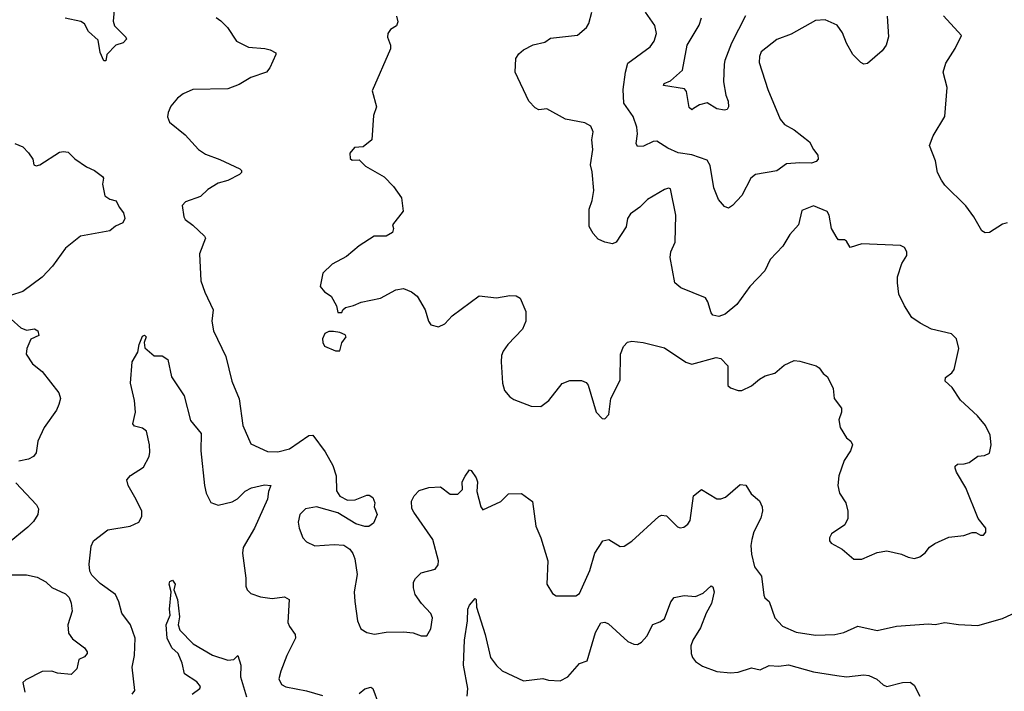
# Model space of a CAD drawing. Extents: x 2133461 to 2293071, y 753526 to 916327.
# Tile 226 of 256: x 2175599 to 2180692, y 862630 to 866106. Entities that reach past the tile are written whole.
import ezdxf

# ---------------------------------------------------------------- set-up
doc = ezdxf.new("R2010")
doc.units = 0

msp = doc.modelspace()

# ---------------------------------------------------------------- linework, layer by layer
at = {"layer": '0CON10XD'}
for points in [[(2176087.5, 866155), (2176081.7, 866098.3), (2176088.8, 866075), (2176148.8, 866015), (2176151.2, 866005), (2176135, 865986.2), (2176096.5, 865973.5), (2176050, 865925), (2176045, 865892.5), (2176035, 865892.5), (2176015.8, 865935.8), (2176005, 866000), (2175955.7, 866045.7), (2175933.9, 866083.9), (2175915, 866097.5), (2175835, 866113.8)], [(2179955, 863313.8), (2180035, 863348), (2180085, 863357.5), (2180160.5, 863340.5), (2180195, 863323.8), (2180227, 863317), (2180255, 863326.2), (2180282.7, 863347.3), (2180305, 863376.7), (2180332.5, 863395), (2180405, 863427.5), (2180483, 863437), (2180525, 863452.5), (2180545, 863452.5), (2180568.3, 863438.3), (2180585, 863437.5), (2180597, 863453), (2180596.7, 863475), (2180557.5, 863525), (2180493.6, 863683.6), (2180444.1, 863764.1), (2180437.5, 863785), (2180437.5, 863795), (2180450, 863805), (2180485, 863806.7), (2180510, 863815), (2180555, 863847.5), (2180589.3, 863850.7), (2180615, 863862.5), (2180623.8, 863905), (2180618, 863955), (2180593.8, 864005), (2180553.8, 864055), (2180466.1, 864136.1), (2180421.7, 864201.7), (2180386.2, 864235), (2180387.5, 864255), (2180421.2, 864278.8), (2180432, 864295), (2180456, 864405), (2180443.8, 864455), (2180419.5, 864479.5), (2180315, 864504), (2180256.7, 864535), (2180214, 864565), (2180175.6, 864625.6), (2180146, 864685), (2180138.8, 864745), (2180140, 864775), (2180162.5, 864845), (2180187.5, 864885), (2180187.5, 864905), (2180175, 864927.5), (2180155, 864937.5), (2179955, 864946.7), (2179895, 864926.7), (2179875, 864960), (2179865, 864966.2), (2179835, 864967.5), (2179827.5, 864975), (2179797.5, 865025), (2179786.7, 865095), (2179775, 865112.5), (2179705, 865142.5), (2179645, 865118), (2179627.5, 865045), (2179582, 864995), (2179545.8, 864934.2), (2179481.2, 864865), (2179453, 864807), (2179376, 864725), (2179307.6, 864632.4), (2179247.9, 864582.1), (2179215, 864570), (2179185, 864577.5), (2179175, 864588.8), (2179158.9, 864645), (2179145.8, 864665.8), (2179018.1, 864718.1), (2178987.1, 864745), (2178963.3, 864875), (2178967.5, 864905), (2178990, 864955), (2178992.5, 865095), (2178965, 865230), (2178955, 865233.8), (2178935, 865228), (2178846.2, 865175), (2178807.5, 865135), (2178759.1, 865100.9), (2178743.6, 865076.4), (2178735.4, 865034.6), (2178685, 864954), (2178665, 864946), (2178625, 864954.2), (2178590.3, 864970.3), (2178565, 864998.8), (2178544.5, 865035), (2178543.8, 865125), (2178560.5, 865169.5), (2178568.8, 865221.2), (2178559.4, 865319.4), (2178552, 865355), (2178563.6, 865433.6), (2178559.1, 865485), (2178564.5, 865525), (2178553.1, 865555), (2178522.6, 865572.6), (2178421.5, 865591.5), (2178325, 865644.4), (2178285, 865640), (2178265, 865650), (2178232.5, 865685), (2178161.9, 865835), (2178165.6, 865905), (2178181.2, 865928.8), (2178205, 865949.4), (2178255, 865976.2), (2178315, 865990), (2178345, 866010), (2178485, 866025.5), (2178530.6, 866065), (2178543.7, 866086.3), (2178559.1, 866145)], [(2180085.5, 866125), (2180092.7, 866017.3), (2180080.8, 865975), (2180060, 865945), (2179985, 865878.8), (2179965, 865876.2), (2179950, 865885), (2179909.2, 865925), (2179875, 865983.8), (2179855, 866038.8), (2179827, 866077), (2179765.4, 866105.4), (2179715, 866102.5), (2179589.5, 866030.5), (2179515, 866003.5), (2179435, 865940), (2179425.6, 865915), (2179424.4, 865885), (2179468.6, 865745), (2179532, 865592), (2179555, 865564.3), (2179605.4, 865535.4), (2179685, 865474), (2179705, 865433.8), (2179728, 865405), (2179728.6, 865385), (2179718.2, 865371.8), (2179695, 865363.1), (2179635, 865365.6), (2179565, 865359.4), (2179515, 865324.3), (2179405, 865304), (2179380, 865285), (2179335, 865196.7), (2179285.7, 865144.3), (2179265, 865131.2), (2179245, 865138.8), (2179212.9, 865175), (2179189.1, 865235), (2179171.1, 865351.1), (2179155, 865378.6), (2179075, 865406.9), (2179005, 865417.5), (2178951.7, 865441.7), (2178895, 865478), (2178875, 865476), (2178825, 865450.8), (2178795, 865450), (2178788, 865465), (2178793.9, 865516.1), (2178790.4, 865550.4), (2178771.5, 865605), (2178723.7, 865673.7), (2178720.1, 865745), (2178731.9, 865835), (2178745, 865880.8), (2178860.6, 865965), (2178880, 865995), (2178893.3, 866035), (2178885, 866076), (2178835.6, 866145)], [(2176615, 866118), (2176639.7, 866099.7), (2176673.8, 866065), (2176720, 865995), (2176783, 865963), (2176867.5, 865957.5), (2176895, 865950.8), (2176923.3, 865935), (2176923.8, 865925), (2176892.7, 865857.3), (2176875, 865833.8), (2176795, 865806.9), (2176735, 865770.6), (2176675, 865748.9), (2176495, 865744.3), (2176445, 865722.9), (2176415, 865700), (2176381.2, 865658.8), (2176366.7, 865625), (2176363.9, 865603.9), (2176373.3, 865575), (2176455, 865510), (2176523.8, 865433.8), (2176559.3, 865409.3), (2176635, 865382.5), (2176737.5, 865335), (2176746.7, 865325), (2176746.7, 865315), (2176736.7, 865305), (2176675, 865274.2), (2176625, 865260), (2176572.1, 865227.9), (2176535, 865191.4), (2176456, 865164), (2176440, 865145), (2176448, 865085), (2176455, 865071.2), (2176495, 865043.3), (2176555.7, 864985.7), (2176560, 864975), (2176529.5, 864895), (2176536.7, 864755), (2176556.9, 864695), (2176600, 864605), (2176592.5, 864545), (2176602, 864495), (2176665, 864362.5), (2176695.6, 864235), (2176733.6, 864143.6), (2176752.9, 864005), (2176795, 863911.2), (2176881.3, 863871.3), (2176935, 863868.9), (2176995, 863885.6), (2177095, 863954.2), (2177115, 863955.7), (2177179.1, 863869.1), (2177218.6, 863798.6), (2177235.5, 863745), (2177237.3, 863667.3), (2177255, 863640), (2177295, 863618.8), (2177335, 863621.2), (2177395, 863645.8), (2177407.5, 863645), (2177425, 863633.3), (2177436.2, 863605), (2177433.3, 863585), (2177448.8, 863545), (2177428.8, 863501.2), (2177405, 863483.8), (2177385, 863483.8), (2177337.7, 863497.7), (2177243.9, 863553.9), (2177135, 863584.4), (2177076.7, 863575), (2177048.6, 863545), (2177040, 863505), (2177044.4, 863474.4), (2177064, 863425), (2177083.2, 863403.2), (2177125, 863382.9), (2177225, 863389.2), (2177275.7, 863385.7), (2177306.2, 863365), (2177322.7, 863342.7), (2177332, 863315), (2177343.8, 863235), (2177328.8, 863145), (2177332, 863095), (2177346, 862995), (2177364.1, 862954.1), (2177394.1, 862934.1), (2177435, 862926.2), (2177495, 862936.2), (2177585, 862938.8), (2177635, 862933.3), (2177675, 862916.7), (2177705, 862917.5), (2177725.8, 862954.2), (2177735, 863010), (2177725, 863033.3), (2177677.5, 863085), (2177645, 863131.2), (2177635.8, 863165), (2177636.2, 863195), (2177645.9, 863214.1), (2177676.4, 863243.6), (2177747.3, 863262.7), (2177763.8, 863285), (2177765.8, 863305), (2177735.4, 863415.4), (2177637.3, 863557.3), (2177627.1, 863577.1), (2177625.6, 863615), (2177638.6, 863641.4), (2177665, 863669.2), (2177715, 863685.8), (2177775, 863688), (2177825, 863650), (2177865, 863650), (2177888.8, 863675), (2177887.5, 863715), (2177903, 863743), (2177925.9, 863775.9), (2177935, 863773.3), (2177960.8, 863735), (2177967.1, 863715), (2177962.9, 863665), (2177984.3, 863584.3), (2177995, 863570), (2178087.3, 863612.7), (2178127, 863653), (2178195, 863653.3), (2178252.3, 863612.3), (2178268.9, 863485), (2178294, 863425), (2178331.2, 863305), (2178326.2, 863185), (2178355, 863136.7), (2178373.9, 863123.9), (2178475, 863123.8), (2178495, 863136.2), (2178548.9, 863255), (2178574.6, 863345.4), (2178615, 863409.2), (2178645.7, 863415.7), (2178705, 863378.8), (2178725, 863380.8), (2178765, 863407.1), (2178905.8, 863534.2)], [(2177548, 866125), (2177555.8, 866095), (2177548.8, 866075), (2177516.7, 866055), (2177503.8, 866035), (2177502, 866015), (2177516.7, 865975), (2177516.7, 865955), (2177422.1, 865737.9), (2177444, 865655), (2177429.3, 865610.7), (2177420, 865485), (2177375, 865447.5), (2177330, 865445), (2177307.5, 865415), (2177308.3, 865388.3), (2177318.3, 865378.3), (2177355, 865380), (2177388, 865348), (2177485, 865293.3), (2177532.3, 865242.3), (2177574, 865184), (2177582, 865115), (2177526.7, 865045), (2177532.5, 865025), (2177527.5, 865005), (2177495, 864985.7), (2177432.5, 864985), (2177355, 864936.2), (2177288.7, 864881.3), (2177215, 864840), (2177166.7, 864795), (2177152.5, 864725), (2177175, 864697.5), (2177210, 864675), (2177237.5, 864625), (2177245, 864590), (2177265, 864590), (2177270, 864605), (2177283.6, 864616.4), (2177325, 864626.2), (2177365, 864644.2), (2177465.7, 864664.3), (2177545, 864708), (2177585, 864714), (2177625, 864697.5), (2177654.5, 864674.5), (2177696.7, 864605), (2177713.3, 864545), (2177725, 864527.5), (2177765, 864516.7), (2177798.8, 864531.2), (2177836.1, 864573.9), (2177975, 864676.2), (2178065, 864666.2), (2178135, 864678.8), (2178166.4, 864676.4), (2178187.5, 864665), (2178217.5, 864595), (2178216.7, 864545), (2178200, 864505), (2178123.3, 864425), (2178099.3, 864390.7), (2178091.7, 864368.3), (2178088.8, 864335), (2178096.7, 864225), (2178107.5, 864187.5), (2178133.6, 864153.6), (2178155, 864140), (2178245, 864106.2), (2178295, 864103.8), (2178336.7, 864135), (2178405, 864223.8), (2178445, 864238.8), (2178505, 864238.8), (2178528.3, 864228.3), (2178540, 864215), (2178580, 864075), (2178611.7, 864041.7), (2178625, 864040), (2178647, 864063), (2178657.5, 864145), (2178705, 864240), (2178707.5, 864375), (2178722.5, 864415), (2178742.2, 864437.8), (2178765, 864442.5), (2178824.3, 864435.7), (2178935, 864407.5), (2179045, 864333.3), (2179076, 864324), (2179202.3, 864357.7), (2179225, 864353.3), (2179261.2, 864315), (2179262.3, 864212.3), (2179275, 864200), (2179315, 864187.5), (2179335, 864187.5), (2179385, 864210.8), (2179425, 864246.2), (2179455, 864263.3), (2179505, 864277.5), (2179552.6, 864317.4), (2179605, 864341.8), (2179635, 864339.5), (2179718.8, 864315), (2179733.8, 864305), (2179754.4, 864274.4), (2179777.4, 864257.4), (2179807, 864197), (2179811.2, 864145), (2179850, 864095), (2179850, 864075), (2179836.7, 864035), (2179843.3, 863995), (2179875, 863942.5), (2179897.5, 863925), (2179906.7, 863905), (2179896.2, 863875), (2179864.2, 863825), (2179836.2, 863745), (2179830, 863695), (2179840, 863655), (2179872.5, 863605), (2179883, 863563), (2179883.3, 863525), (2179867.7, 863492.3), (2179797.5, 863445), (2179787.5, 863425), (2179788.3, 863408.3), (2179797, 863397), (2179852.5, 863365), (2179913.9, 863313.9), (2179955, 863313.8)], [(2179353.9, 866126.1), (2179281.6, 865985), (2179245.5, 865895), (2179242.7, 865875), (2179239.4, 865785), (2179251.8, 865715), (2179263.3, 865685), (2179264.5, 865655.5), (2179258.7, 865641.3), (2179245, 865637.1), (2179205, 865644.5), (2179155, 865676), (2179115, 865665.6), (2179085, 865645.7), (2179075, 865640), (2179061.4, 865651.4), (2179048.5, 865735), (2179038.5, 865748.5), (2178928.8, 865765), (2178932.5, 865775), (2178965, 865790), (2179028.1, 865845), (2179051.8, 865975), (2179113.1, 866076.9), (2179126.2, 866116.2)], [(2180705.9, 865054.1), (2180683, 865047), (2180615, 865003.8), (2180593.6, 865003.6), (2180575, 865012.5), (2180533.8, 865085), (2180492.4, 865142.4), (2180385, 865248.8), (2180366.2, 865275), (2180346.7, 865315), (2180335.8, 865375.8), (2180304.2, 865455), (2180324.3, 865505.7), (2180383.8, 865605), (2180396.2, 865755), (2180376, 865835), (2180388.8, 865881.2), (2180437.5, 865957.5), (2180470, 866025), (2180376.7, 866126.7)], [(2175573.3, 865465), (2175615, 865447.5), (2175645, 865416.7), (2175666.2, 865385), (2175672.5, 865355), (2175685, 865350), (2175702.5, 865355), (2175805, 865420), (2175825, 865424.2), (2175849.7, 865419.7), (2175885, 865386.2), (2175944.2, 865344.2), (2175986.1, 865326.1), (2176027.5, 865295), (2176032.5, 865285), (2176027.5, 865255), (2176040, 865195), (2176065, 865177.5), (2176097.7, 865167.7), (2176113.3, 865135), (2176136.1, 865106.1), (2176143, 865077), (2176132.5, 865055), (2176095, 865036.7), (2176065, 865013.3), (2175914, 864985), (2175836.2, 864923.8), (2175769.2, 864830.8), (2175715.8, 864774.2), (2175615, 864698.8), (2175550.7, 864679.3)], [(2175555, 864555.6), (2175605, 864512), (2175635, 864498.8), (2175675, 864505.6), (2175693.3, 864495), (2175698.3, 864471.7), (2175657, 864453), (2175636.2, 864405), (2175633.3, 864375), (2175665, 864324.2), (2175715.4, 864285.4), (2175802, 864175), (2175810, 864145), (2175802, 864115), (2175788.8, 864085), (2175725.8, 863995), (2175692.5, 863925), (2175684, 863865), (2175671.2, 863845), (2175645, 863832), (2175595, 863820.8)], [(2176181.2, 862615), (2176194, 862635), (2176181.4, 862755), (2176193.1, 862815), (2176195.5, 862905), (2176171.9, 862975), (2176127.1, 863035), (2176112.4, 863092.4), (2176095, 863131.2), (2176015, 863188.2), (2175971.4, 863231.4), (2175961.9, 863251.9), (2175958.4, 863288.4), (2175969.3, 863380.7), (2175980.9, 863409.1), (2176055, 863465.6), (2176170, 863485), (2176216, 863505), (2176230.8, 863535), (2176230, 863565), (2176195.4, 863635.4), (2176160.8, 863695), (2176153.8, 863725), (2176172.1, 863747.9), (2176239.3, 863790.7), (2176268.6, 863845), (2176273, 863867), (2176271.1, 863905), (2176255.7, 863975.7), (2176235, 863991.2), (2176192.3, 864002.3), (2176183.6, 864013.6), (2176197.5, 864075), (2176192.9, 864135), (2176171.4, 864225), (2176180, 864335), (2176210, 864385), (2176217.5, 864425), (2176235, 864467.5), (2176245, 864472.5), (2176252.5, 864465), (2176242.5, 864435), (2176247, 864407), (2176295, 864366.7), (2176336.1, 864366.1), (2176365, 864347.5), (2176385, 864257.5), (2176449.7, 864159.7), (2176482.1, 864032.1), (2176537.5, 863965), (2176536.5, 863875), (2176554.3, 863695), (2176563.8, 863656.2), (2176587.9, 863607.9), (2176625, 863592.9), (2176698.9, 863611.1), (2176725, 863625.8), (2176765, 863665.7), (2176797.3, 863682.7), (2176865, 863699.5), (2176897.5, 863695), (2176885.7, 863665), (2176880, 863625), (2176814.4, 863475), (2176754.4, 863375), (2176752.2, 863345), (2176769.5, 863215), (2176769.4, 863175), (2176775.6, 863155.6), (2176795, 863136.2), (2176845, 863118.6), (2176905, 863110.6), (2176969.1, 863119.1), (2176992.9, 863105), (2176986.8, 862986.8), (2176994.2, 862965), (2177024, 862925), (2177025.8, 862905), (2176980.6, 862815), (2176949.2, 862735), (2176940, 862695), (2176954, 862665), (2176975, 862652.5), (2177083.3, 862633.3), (2177165, 862608.1)], [(2177255, 864392.2), (2177265.7, 864434.3), (2177287.5, 864465), (2177282, 864475), (2177255, 864487.5), (2177223, 864493), (2177198.3, 864491.7), (2177177.9, 864482.1), (2177165.5, 864454.5), (2177166.4, 864435), (2177176.5, 864416.5), (2177232.5, 864392.5), (2177255, 864392.2)], [(2175579.8, 863709.8), (2175686.7, 863595), (2175696.2, 863575), (2175693.3, 863545), (2175670.8, 863509.2), (2175640.9, 863479.1), (2175536, 863394)], [(2178905.8, 863534.2), (2178918.3, 863541.7), (2178945, 863538), (2179001.3, 863481.3), (2179015, 863475.8), (2179035, 863479.2), (2179054.3, 863495), (2179066.2, 863515), (2179085, 863642.5), (2179125, 863673.8), (2179205, 863626), (2179225, 863626), (2179250, 863635), (2179325, 863700), (2179355, 863696.2), (2179383, 863653), (2179425, 863616.2), (2179439.4, 863585), (2179441.4, 863565), (2179433.2, 863526.8), (2179397.1, 863455), (2179385.6, 863415), (2179381.1, 863385), (2179385, 863340), (2179400, 863275), (2179436.8, 863226.8), (2179448.3, 863128.3), (2179454, 863114), (2179475.6, 863095.6), (2179505, 863010.8), (2179545, 862968.1), (2179615, 862935.6), (2179715, 862921.5), (2179815, 862924.4)], [(2175555, 863232.7), (2175635, 863233.4), (2175689.1, 863220.9), (2175735, 863196.9), (2175765, 863167.7), (2175835.8, 863135), (2175855, 863115.8), (2175866, 863086), (2175870, 863045), (2175848.2, 862975), (2175851.5, 862931.5), (2175871.9, 862901.9), (2175934, 862855), (2175948.8, 862835), (2175948, 862825), (2175935, 862808), (2175904.3, 862795), (2175894.2, 862745.8), (2175865, 862718), (2175795, 862724.4), (2175765, 862734.3), (2175715, 862732.9), (2175630.3, 862689.7), (2175616, 862675), (2175625.8, 862625)], [(2176490.8, 862615), (2176530, 862645), (2176534.2, 862655), (2176515, 862680), (2176451.1, 862721.1), (2176439.2, 862775), (2176418.5, 862825), (2176386.5, 862855), (2176362.2, 862905), (2176356.2, 862975), (2176377.1, 863025), (2176373.3, 863055), (2176382.9, 863145), (2176372.9, 863185), (2176375, 863198.8)], [(2176375, 863198.8), (2176390, 863205), (2176403.3, 863185), (2176397.1, 863155), (2176415.5, 863105), (2176425.6, 863015), (2176419.2, 862975), (2176427.3, 862947.3), (2176496.5, 862876.5), (2176596.7, 862816.7), (2176675, 862790.8), (2176706.7, 862795), (2176726.7, 862815), (2176742.9, 862765), (2176741.2, 862705), (2176772.2, 862602.2)], [(2177914.4, 862605), (2177916.2, 862645), (2177894.2, 862765), (2177899.2, 862895), (2177914.7, 862995), (2177916.4, 863055), (2177925, 863075.7), (2177955, 863110), (2177960, 863105), (2177962.5, 863065), (2178006.9, 862925), (2178033.5, 862805), (2178065, 862762.9), (2178095.4, 862735.4), (2178205, 862684.5), (2178305, 862695.6), (2178335, 862687.8), (2178395, 862684.5), (2178435, 862705.5), (2178495, 862773.8), (2178535, 862787.5), (2178577.6, 862935), (2178605, 862984.6), (2178625, 862988.8), (2178645, 862979.4), (2178745, 862888), (2178775, 862874), (2178795, 862872), (2178815.5, 862884.5), (2178842.5, 862915), (2178874.1, 862975.9), (2178910.8, 862989.2), (2178934.1, 863005.9), (2178967.6, 863092.4), (2178985, 863115.6), (2179036.6, 863126.6), (2179095, 863120), (2179135, 863138), (2179175, 863176.7), (2179185, 863170), (2179191.2, 863145), (2179178.2, 863085), (2179150.4, 863035), (2179120.5, 862959.5), (2179080.6, 862895), (2179071.1, 862865), (2179072.2, 862825), (2179078.9, 862805), (2179094.4, 862785), (2179130.4, 862760.4), (2179205, 862732.7), (2179275, 862725.5), (2179315, 862730), (2179385, 862751.1), (2179428.7, 862741.3), (2179475, 862764.3), (2179525, 862760.9), (2179575, 862766.5), (2179705, 862731.1), (2179825, 862712), (2179875, 862705.7), (2179965, 862715.6), (2179991.7, 862711.7), (2180033.2, 862693.2), (2180065, 862664), (2180085, 862654.2), (2180165, 862676), (2180205, 862677.5), (2180225, 862662.5), (2180254.2, 862604.2)], [(2179815, 862924.4), (2179862.5, 862935), (2179935, 862966.7), (2180035, 862944.5), (2180135, 862967.5), (2180299.1, 862979.1), (2180335, 862976.7), (2180385, 862986.7), (2180455.4, 862975.4), (2180555, 862970.9), (2180682.2, 863007.8), (2180805, 863063.1)], [(2177355, 862618.5), (2177385, 862643.3), (2177415, 862651.5), (2177425.5, 862645), (2177455.4, 862565.4)]]:
    msp.add_lwpolyline(points, dxfattribs=at)

doc.saveas('drawing.dxf')
